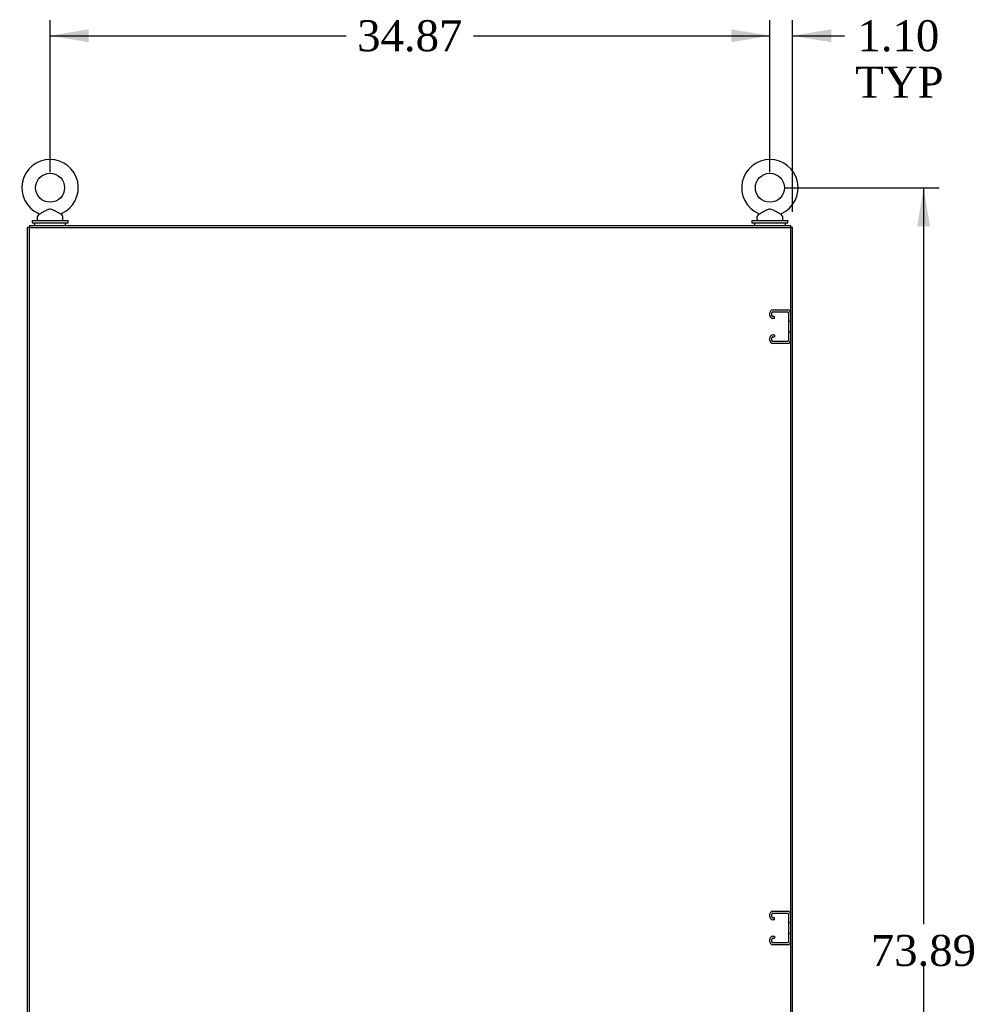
# Model space of a CAD drawing. Header units: inches. Extents: x 1 to 299, y -2 to 199.
# Tile 28 of 30: x 182 to 229, y 99 to 146. Entities that reach past the tile are written whole.
import ezdxf
from ezdxf.enums import TextEntityAlignment as Align
from ezdxf.lldxf.tags import DXFTag

# ---------------------------------------------------------------- set-up
doc = ezdxf.new("R2010")
doc.units = ezdxf.units.IN
doc.header["$MEASUREMENT"] = 0
for name, color, linetype in [('COM53960-3', 7, 'Continuous'), ('COM53962-3', 7, 'Continuous'), ('COM53964-2', 7, 'Continuous'), ('COM71171-3', 7, 'Continuous'), ('COM71172-2', 7, 'Continuous'), ('COM71173-2', 7, 'Continuous'), ('Default', 7, 'Continuous'), ('SCS86415', 7, 'Continuous'), ('WAF25377', 7, 'Continuous'), ('WAM254785', 7, 'Continuous')]:
    doc.layers.add(name, color=color, linetype=linetype)
doc.styles.add('SEACAD_Times_New_Roman', font='times.ttf')
tags = doc.linetypes.add('HIDDEN2', pattern=[0.1875, 0.125, -0.0625]).pattern_tags.tags
tags[6:7] = [DXFTag(74, 4), DXFTag(75, 0), DXFTag(340, '0'), DXFTag(46, 0.0), DXFTag(50, 0.0), DXFTag(44, 0.0), DXFTag(45, 0.0)]
tags[4:5] = [DXFTag(74, 4), DXFTag(75, 0), DXFTag(340, '0'), DXFTag(46, 0.0), DXFTag(50, 0.0), DXFTag(44, 0.0), DXFTag(45, 0.0)]
doc.dimstyles.new('HAMMOND_(STH_-_300x200)', dxfattribs={"dimtxt": 1.5, "dimasz": 1.875, "dimexe": 0.75, "dimexo": 0.75, "dimgap": 0.375, "dimtad": 0, "dimtih": 1, "dimtoh": 1, "dimzin": 0, "dimdsep": 46, "dimtxsty": 'SEACAD_Times_New_Roman', "dimblk1": '_SE_FILLED', "dimblk2": '_SE_FILLED', "dimsah": 1, "dimcen": 0.75, "dimadec": 0, "dimazin": 0, "dimtfac": 0.8, "dimtofl": 0, "dimtmove": 1, "dimatfit": 3, "dimfxl": 0, "dimtolj": 1, "dimtzin": 0, "dimarcsym": 0})

# ---------------------------------------------------------------- blocks, each defined once
blk = doc.blocks.new('SE5')
at = {"layer": 'COM53960-3', "color": 7, "linetype": 'Continuous'}
for p, q in [((182.661, 136.42), (219.531, 136.42)), ((182.661, 136.42), (182.661, 136.325)), ((219.531, 136.42), (219.531, 136.325))]:
    blk.add_line(p, q, dxfattribs=at)
at = {"layer": 'COM53962-3', "color": 7, "linetype": 'Continuous'}
for p, q in [((182.661, 136.325), (219.531, 136.325)), ((182.661, 64.455), (182.661, 136.325)), ((219.531, 136.325), (219.531, 64.455)), ((219.531, 64.455), (182.661, 64.455))]:
    blk.add_line(p, q, dxfattribs=at)
at = {"layer": 'COM53964-2', "color": 7, "linetype": 'HIDDEN2'}
for p, q in [((218.531, 132.058), (218.531, 132.196)), ((218.626, 132.058), (218.626, 132.196)), ((218.669, 132.334), (219.393, 132.334)), ((218.669, 132.239), (219.393, 132.239)), ((219.436, 132.196), (219.436, 130.847)), ((218.752, 132.015), (218.669, 132.015)), ((218.752, 131.92), (218.669, 131.92)), ((218.752, 131.92), (218.752, 132.015)), ((219.531, 131.771), (219.436, 131.771)), ((219.436, 131.271), (219.531, 131.271)), ((218.531, 130.847), (218.531, 130.985)), ((218.626, 130.847), (218.626, 130.985)), ((218.669, 131.123), (218.752, 131.123)), ((218.669, 131.028), (218.752, 131.028)), ((219.393, 130.804), (218.669, 130.804)), ((219.393, 130.709), (218.669, 130.709)), ((218.752, 131.123), (218.752, 131.028)), ((218.531, 102.928), (218.531, 103.066)), ((218.626, 102.928), (218.626, 103.066)), ((218.669, 103.204), (219.393, 103.204)), ((218.669, 103.109), (219.393, 103.109)), ((219.436, 103.066), (219.436, 101.717)), ((218.752, 102.885), (218.669, 102.885)), ((218.752, 102.79), (218.669, 102.79)), ((218.752, 102.79), (218.752, 102.885)), ((219.531, 102.641), (219.436, 102.641)), ((219.436, 102.141), (219.531, 102.141)), ((218.531, 101.717), (218.531, 101.855)), ((218.626, 101.717), (218.626, 101.855)), ((218.669, 101.993), (218.752, 101.993)), ((218.669, 101.898), (218.752, 101.898)), ((219.393, 101.674), (218.669, 101.674)), ((218.752, 101.993), (218.752, 101.898)), ((219.393, 101.579), (218.669, 101.579)), ((218.531, 73.798), (218.531, 73.936)), ((218.626, 73.798), (218.626, 73.936)), ((218.669, 74.074), (219.393, 74.074)), ((218.669, 73.979), (219.393, 73.979)), ((219.436, 73.936), (219.436, 72.587)), ((218.752, 73.755), (218.669, 73.755)), ((218.752, 73.66), (218.669, 73.66)), ((218.752, 73.66), (218.752, 73.755)), ((219.531, 73.511), (219.436, 73.511)), ((219.436, 73.011), (219.531, 73.011)), ((218.531, 72.587), (218.531, 72.725)), ((218.626, 72.587), (218.626, 72.725)), ((218.669, 72.863), (218.752, 72.863)), ((218.669, 72.768), (218.752, 72.768)), ((219.393, 72.544), (218.669, 72.544)), ((218.752, 72.863), (218.752, 72.768)), ((219.393, 72.449), (218.669, 72.449))]:
    blk.add_line(p, q, dxfattribs=at)
for centre, radius, start, end in [((218.669, 132.196), 0.138, 90, 180), ((218.669, 132.196), 0.043, 90, 180), ((219.393, 132.196), 0.138, 0, 90), ((219.393, 132.196), 0.043, 0, 90), ((218.669, 132.058), 0.138, 180, 270), ((218.669, 132.058), 0.043, 180, 270), ((218.669, 130.985), 0.138, 90, 180), ((218.669, 130.847), 0.138, 180, 270), ((218.669, 130.985), 0.043, 90, 180), ((218.669, 130.847), 0.043, 180, 270), ((219.393, 130.847), 0.043, 270, 0), ((219.393, 130.847), 0.138, 270, 0), ((218.669, 103.066), 0.138, 90, 180), ((218.669, 103.066), 0.043, 90, 180), ((219.393, 103.066), 0.138, 0, 90), ((219.393, 103.066), 0.043, 0, 90), ((218.669, 102.928), 0.138, 180, 270), ((218.669, 102.928), 0.043, 180, 270), ((218.669, 101.855), 0.138, 90, 180), ((218.669, 101.717), 0.138, 180, 270), ((218.669, 101.855), 0.043, 90, 180), ((218.669, 101.717), 0.043, 180, 270), ((219.393, 101.717), 0.043, 270, 0), ((219.393, 101.717), 0.138, 270, 0), ((218.669, 73.936), 0.138, 90, 180), ((218.669, 73.936), 0.043, 90, 180), ((219.393, 73.936), 0.138, 0, 90), ((219.393, 73.936), 0.043, 0, 90), ((218.669, 73.798), 0.138, 180, 270), ((218.669, 73.798), 0.043, 180, 270), ((218.669, 72.725), 0.138, 90, 180), ((218.669, 72.587), 0.138, 180, 270), ((218.669, 72.725), 0.043, 90, 180), ((218.669, 72.587), 0.043, 180, 270), ((219.393, 72.587), 0.043, 270, 0), ((219.393, 72.587), 0.138, 270, 0)]:
    blk.add_arc(centre, radius, start, end, dxfattribs=at)
at = {"layer": 'COM71171-3', "color": 7, "linetype": 'Continuous'}
for p, q in [((182.661, 64.455), (182.661, 64.36)), ((219.531, 64.455), (219.531, 64.36)), ((182.661, 64.36), (219.531, 64.36))]:
    blk.add_line(p, q, dxfattribs=at)
at = {"layer": 'COM71172-2', "color": 7, "linetype": 'Continuous'}
for p, q in [((219.626, 136.325), (219.531, 136.325)), ((219.626, 64.455), (219.626, 136.325)), ((219.626, 64.455), (219.531, 64.455))]:
    blk.add_line(p, q, dxfattribs=at)
at = {"layer": 'COM71173-2', "color": 7, "linetype": 'Continuous'}
for p, q in [((182.566, 64.455), (182.566, 136.325)), ((182.661, 136.325), (182.566, 136.325)), ((182.661, 64.455), (182.566, 64.455))]:
    blk.add_line(p, q, dxfattribs=at)
at = {"layer": 'SCS86415', "color": 7, "linetype": 'Continuous'}
for p, q in [((183.116, 136.957), (183.05, 136.877)), ((184.272, 136.877), (184.207, 136.956)), ((217.986, 136.957), (217.92, 136.877)), ((219.142, 136.877), (219.077, 136.956)), ((183.036, 136.839), (183.036, 136.72)), ((184.286, 136.72), (184.286, 136.839)), ((217.906, 136.839), (217.906, 136.72)), ((219.156, 136.72), (219.156, 136.839))]:
    blk.add_line(p, q, dxfattribs=at)
for centre in [(183.661, 138.249), (218.531, 138.249)]:
    blk.add_circle(centre, 0.704, dxfattribs=at)
for centre, radius, start, end in [((183.661, 138.249), 1.367, 90, 245.968), ((183.661, 138.249), 1.367, 293.9804, 90), ((218.531, 138.249), 1.367, 90, 245.968), ((218.531, 138.249), 1.367, 293.9804, 90), ((183.097, 136.98), 0.021, 17.5392, 70.7861), ((184.231, 136.973), 0.03, 118.4473, 242.1084), ((217.967, 136.98), 0.021, 17.5392, 70.7861), ((219.101, 136.973), 0.03, 118.4473, 242.1084), ((183.096, 136.839), 0.06, 140.3214, 180), ((183.096, 136.72), 0.06, 180, 270), ((184.226, 136.72), 0.06, 270, 0), ((184.226, 136.839), 0.06, 0, 39.6786), ((217.966, 136.839), 0.06, 140.3214, 180), ((217.966, 136.72), 0.06, 180, 270), ((219.096, 136.72), 0.06, 270, 0), ((219.096, 136.839), 0.06, 0, 39.6786)]:
    blk.add_arc(centre, radius, start, end, dxfattribs=at)
for points in [[(184.208, 136.954), (184.208, 136.954), (184.19, 136.964), (184.126, 136.999), (184.079, 137.025), (184.001, 137.068), (183.974, 137.084), (183.919, 137.114), (183.891, 137.129), (183.833, 137.158), (183.804, 137.172), (183.743, 137.195), (183.711, 137.204), (183.646, 137.208), (183.613, 137.204), (183.551, 137.186), (183.521, 137.173), (183.433, 137.131), (183.378, 137.1), (183.271, 137.041), (183.221, 137.013), (183.145, 136.971), (183.119, 136.957), (183.114, 136.954), (183.114, 136.954), (183.114, 136.954)], [(219.078, 136.954), (219.078, 136.954), (219.06, 136.964), (218.996, 136.999), (218.949, 137.025), (218.871, 137.068), (218.844, 137.084), (218.789, 137.114), (218.761, 137.129), (218.703, 137.158), (218.674, 137.172), (218.613, 137.195), (218.581, 137.204), (218.516, 137.208), (218.483, 137.204), (218.421, 137.186), (218.391, 137.173), (218.303, 137.131), (218.248, 137.1), (218.141, 137.041), (218.091, 137.013), (218.015, 136.971), (217.989, 136.957), (217.984, 136.954), (217.984, 136.954), (217.984, 136.954)]]:
    blk.add_open_spline(points, degree=3, knots=[0.0683017, 0.0683017, 0.0683017, 0.0683017, 0.125, 0.125, 0.1875, 0.1875, 0.21875, 0.21875, 0.25, 0.25, 0.28125, 0.28125, 0.3125, 0.3125, 0.34375, 0.34375, 0.375, 0.375, 0.4375, 0.4375, 0.5, 0.5, 0.5625, 0.5625, 0.5685641, 0.5685641, 0.5685641, 0.5685641], dxfattribs=at)
at = {"layer": 'WAF25377', "color": 7, "linetype": 'Continuous'}
for p, q in [((182.786, 136.66), (184.536, 136.66)), ((182.786, 136.66), (182.786, 136.545)), ((182.786, 136.545), (184.536, 136.545)), ((184.536, 136.545), (184.536, 136.66)), ((217.656, 136.66), (219.406, 136.66)), ((217.656, 136.66), (217.656, 136.545)), ((217.656, 136.545), (219.406, 136.545)), ((219.406, 136.545), (219.406, 136.66))]:
    blk.add_line(p, q, dxfattribs=at)
at = {"layer": 'WAM254785', "color": 7, "linetype": 'Continuous'}
for p, q in [((182.911, 136.545), (182.911, 136.42)), ((184.411, 136.42), (184.411, 136.545)), ((217.781, 136.545), (217.781, 136.42)), ((219.281, 136.42), (219.281, 136.545))]:
    blk.add_line(p, q, dxfattribs=at)
blk = doc.blocks.new('DMBLK1464')
at = {"layer": 'Default', "linetype": 'Continuous'}
for points in [[(185.536, 145.925), (183.661, 145.612), (185.536, 145.3)], [(216.656, 145.925), (216.656, 145.3), (218.531, 145.612)]]:
    blk.add_hatch(color=7, dxfattribs=at).paths.add_polyline_path(points)
at = {"layer": 'Default', "color": 7, "linetype": 'Continuous'}
for p, q in [((183.661, 138.999), (183.661, 146.362)), ((218.531, 138.999), (218.531, 146.362)), ((183.661, 145.612), (198.012, 145.612)), ((204.18, 145.612), (218.531, 145.612))]:
    blk.add_line(p, q, dxfattribs=at)
at = {"layer": 'Default', "color": 7, "linetype": 'Continuous', "style": 'SEACAD_Times_New_Roman'}
blk.add_text('34.87', height=1.5, dxfattribs=at).set_placement((198.537, 146.362), align=Align.TOP_LEFT)
blk = doc.blocks.new('_SE_FILLED')
at = {"color": 0}
blk.add_line((0, 0), (-1, 0), dxfattribs=at)
blk.add_solid([(0, 0), (-1, -0.1665), (-1, 0.1665), (0, 0)], dxfattribs=at)
blk = doc.blocks.new('DMBLK1465')
at = {"layer": 'Default', "linetype": 'Continuous'}
for points in [[(216.656, 145.925), (216.656, 145.3), (218.531, 145.612)], [(221.501, 145.925), (219.626, 145.612), (221.501, 145.3)]]:
    blk.add_hatch(color=7, dxfattribs=at).paths.add_polyline_path(points)
at = {"layer": 'Default', "color": 7, "linetype": 'Continuous'}
for p, q in [((218.531, 138.999), (218.531, 146.362)), ((219.626, 137.075), (219.626, 146.362)), ((214.781, 145.612), (218.531, 145.612)), ((219.626, 145.612), (221.392, 145.612)), ((221.392, 145.612), (222.142, 145.612))]:
    blk.add_line(p, q, dxfattribs=at)
at = {"layer": 'Default', "color": 7, "linetype": 'Continuous', "style": 'SEACAD_Times_New_Roman'}
for s, p in [('1.10', (222.773, 146.362)), ('TYP', (222.667, 144.112))]:
    blk.add_text(s, height=1.5, dxfattribs=at).set_placement(p, align=Align.TOP_LEFT)
blk = doc.blocks.new('DMBLK1469')
at = {"layer": 'Default', "linetype": 'Continuous'}
for points in [[(226.29, 136.374), (225.977, 138.249), (225.665, 136.374)], [(226.29, 66.235), (225.665, 66.235), (225.977, 64.36)]]:
    blk.add_hatch(color=7, dxfattribs=at).paths.add_polyline_path(points)
at = {"layer": 'Default', "color": 7, "linetype": 'Continuous'}
for p, q in [((219.281, 138.249), (226.727, 138.249)), ((225.977, 138.249), (225.977, 102.579)), ((225.977, 100.554), (225.977, 64.36)), ((220.281, 64.36), (226.727, 64.36))]:
    blk.add_line(p, q, dxfattribs=at)
at = {"layer": 'Default', "color": 7, "linetype": 'Continuous', "style": 'SEACAD_Times_New_Roman'}
blk.add_text('73.89', height=1.5, dxfattribs=at).set_placement((223.418, 102.054), align=Align.TOP_LEFT)

msp = doc.modelspace()

# ---------------------------------------------------------------- block references
at = {"layer": 'Default'}
msp.add_blockref('SE5', (0, 0), dxfattribs=at)

# ---------------------------------------------------------------- dimensions: what is measured, and where the dimension line sits
at = {"layer": 'Default', "color": 7, "linetype": 'Continuous'}
for base, p1, p2, angle, picture, middle, dimtype in [((183.661, 145.612), (183.661, 138.249), (218.531, 138.249), 0, 'DMBLK1464', (201.096, 145.612), 161), ((225.977, 64.36), (218.531, 138.249), (219.531, 64.36), 90, 'DMBLK1469', (225.977, 101.304), 160)]:
    dim = msp.add_linear_dim(base=base, p1=p1, p2=p2, angle=angle, text='\\A1;<>', dimstyle='HAMMOND_(STH_-_300x200)', override={"dimtmove": 0}, dxfattribs=at)
    dim.commit()
    dim.dimension.update_dxf_attribs({"geometry": picture, "text_midpoint": middle, "dimtype": dimtype})
dim = msp.add_linear_dim(base=(219.626044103, 145.61229148), p1=(218.531044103, 138.248667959), p2=(219.626044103, 136.324570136), text='\\A1;<>\\PTYP', dimstyle='HAMMOND_(STH_-_300x200)', dxfattribs=at)
dim.commit()
dim.dimension.update_dxf_attribs({"geometry": 'DMBLK1465', "text_midpoint": (222.141569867, 145.61229148), "dimtype": 160})

doc.saveas('drawing.dxf')
